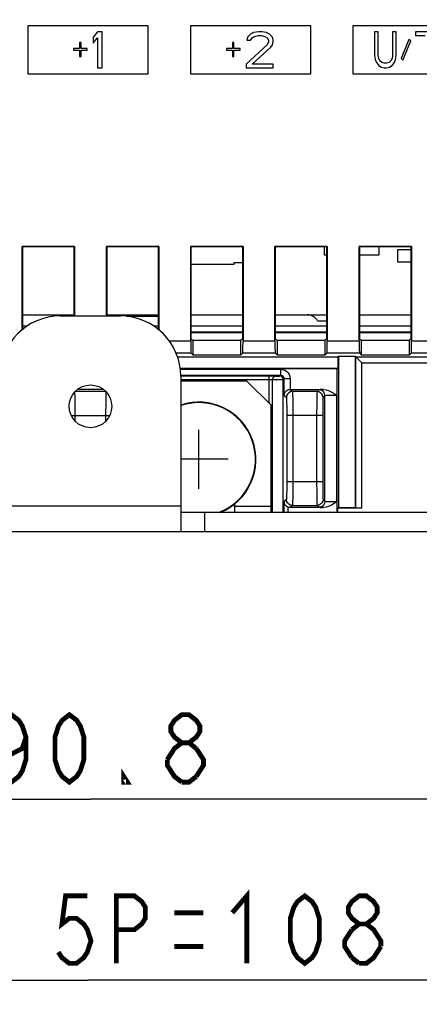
# Model space of a CAD drawing. Extents: x 28 to 410, y 34 to 287.
# Tile 24 of 33: x 270 to 287, y 112 to 153. Entities that reach past the tile are written whole.
import ezdxf

# ---------------------------------------------------------------- set-up
doc = ezdxf.new("R2010")
doc.units = 0
doc.header["$LTSCALE"] = 23.1
doc.layers.get('0').update_dxf_attribs({"linetype": 'CONTINUOUS'})
doc.layers.add('ALL_CURVE', color=7, linetype='CONTINUOUS')
doc.layers.add('ALL_DIM', color=7, linetype='CONTINUOUS')
doc.dimstyles.get("Standard").update_dxf_attribs({"dimtxt": 2.5, "dimasz": 2.5, "dimexe": 1.25, "dimexo": 0.625, "dimtad": 1, "dimcen": 2.5, "dimazin": 3, "dimtfac": 1, "dimtmove": 0, "dimatfit": 3})

# ---------------------------------------------------------------- blocks, each defined once
blk = doc.blocks.new('_OPEN')
at = {"color": 0, "linetype": 'BYBLOCK'}
for p, q in [((0, 0), (-1, 0.25)), ((-1, -0.25), (0, 0)), ((-1, 0), (0, 0))]:
    blk.add_line(p, q, dxfattribs=at)
blk = doc.blocks.new('*D17')
at = {"layer": 'ALL_DIM', "color": 2, "linetype": 'CONTINUOUS'}
for p, q in [((250.696, 140.003), (250.696, 119.352)), ((296.096, 140.003), (296.096, 119.352)), ((250.696, 120.352), (273.396, 120.352)), ((296.096, 120.352), (273.396, 120.352))]:
    blk.add_line(p, q, dxfattribs=at)
at = {"layer": 'ALL_DIM', "color": 2, "linetype": 'CONTINUOUS', "xscale": 2, "yscale": 2, "zscale": 2, "rotation": 180}
blk.add_blockref('_OPEN', (250.696, 120.352), dxfattribs=at)
at = {"layer": 'ALL_DIM', "color": 2, "linetype": 'CONTINUOUS', "xscale": 2, "yscale": 2, "zscale": 2}
blk.add_blockref('_OPEN', (296.096, 120.352), dxfattribs=at)
blk = doc.blocks.new('*D22')
at = {"layer": 'ALL_DIM', "color": 2, "linetype": 'CONTINUOUS'}
for p, q in [((246.296, 159.153), (246.296, 111.83)), ((300.296, 159.153), (300.296, 111.83)), ((246.296, 112.83), (273.296, 112.83)), ((300.296, 112.83), (273.296, 112.83))]:
    blk.add_line(p, q, dxfattribs=at)
at = {"layer": 'ALL_DIM', "color": 2, "linetype": 'CONTINUOUS', "xscale": 2, "yscale": 2, "zscale": 2, "rotation": 180}
blk.add_blockref('_OPEN', (246.296, 112.83), dxfattribs=at)
at = {"layer": 'ALL_DIM', "color": 2, "linetype": 'CONTINUOUS', "xscale": 2, "yscale": 2, "zscale": 2}
blk.add_blockref('_OPEN', (300.296, 112.83), dxfattribs=at)
blk = doc.blocks.new('*D40')
at = {"layer": 'ALL_DIM', "color": 2, "linetype": 'CONTINUOUS'}
for p, q in [((242.896, 135.453), (242.896, 215.91)), ((294.381, 164.931), (294.381, 215.91)), ((242.896, 214.91), (268.638, 214.91)), ((294.381, 214.91), (268.638, 214.91))]:
    blk.add_line(p, q, dxfattribs=at)
at = {"layer": 'ALL_DIM', "color": 2, "linetype": 'CONTINUOUS', "xscale": 2, "yscale": 2, "zscale": 2, "rotation": 180}
blk.add_blockref('_OPEN', (242.896, 214.91), dxfattribs=at)
at = {"layer": 'ALL_DIM', "color": 2, "linetype": 'CONTINUOUS', "xscale": 2, "yscale": 2, "zscale": 2}
blk.add_blockref('_OPEN', (294.381, 214.91), dxfattribs=at)
blk = doc.blocks.new('*D41')
at = {"layer": 'ALL_DIM', "color": 2, "linetype": 'CONTINUOUS'}
for p, q in [((242.896, 135.453), (242.896, 221.778)), ((293.111, 215.954), (293.111, 221.778)), ((242.896, 220.778), (268.003, 220.778)), ((293.111, 220.778), (268.003, 220.778)), ((293.111, 170.011), (293.111, 213.83))]:
    blk.add_line(p, q, dxfattribs=at)
at = {"layer": 'ALL_DIM', "color": 2, "linetype": 'CONTINUOUS', "xscale": 2, "yscale": 2, "zscale": 2, "rotation": 180}
blk.add_blockref('_OPEN', (242.896, 220.778), dxfattribs=at)
at = {"layer": 'ALL_DIM', "color": 2, "linetype": 'CONTINUOUS', "xscale": 2, "yscale": 2, "zscale": 2}
blk.add_blockref('_OPEN', (293.111, 220.778), dxfattribs=at)

msp = doc.modelspace()

# ---------------------------------------------------------------- linework, layer by layer
at = {"color": 7, "linetype": 'CONTINUOUS'}
for p, q in [((270.796, 152.453), (270.796, 150.453)), ((275.796, 152.453), (270.796, 152.453)), ((273.696, 152.203), (273.508, 151.979)), ((273.883, 152.203), (273.696, 152.203)), ((273.883, 150.703), (273.883, 152.203)), ((275.796, 150.453), (275.796, 152.453)), ((277.546, 152.453), (277.546, 150.453)), ((282.546, 152.453), (277.546, 152.453)), ((280.046, 152.107), (279.921, 151.979)), ((280.171, 152.171), (280.046, 152.107)), ((280.39, 152.203), (280.171, 152.171)), ((280.515, 152.203), (280.39, 152.203)), ((280.702, 152.171), (280.515, 152.203)), ((280.827, 152.107), (280.702, 152.171)), ((280.952, 151.979), (280.827, 152.107)), ((282.546, 150.453), (282.546, 152.453)), ((289.296, 152.453), (284.296, 152.453)), ((284.296, 152.453), (284.296, 150.453)), ((285.346, 152.203), (285.196, 152.203)), ((285.196, 152.203), (285.196, 151.213)), ((285.346, 151.213), (285.346, 152.203)), ((286.096, 152.203), (285.946, 152.203)), ((285.946, 152.203), (285.946, 151.213)), ((286.096, 151.213), (286.096, 152.203)), ((287.846, 152.203), (286.896, 152.203)), ((286.896, 152.203), (286.896, 152.043)), ((272.946, 151.756), (272.946, 151.5)), ((273.008, 151.756), (272.946, 151.756)), ((273.008, 151.5), (273.008, 151.756)), ((273.508, 151.979), (273.508, 151.724)), ((273.508, 151.724), (273.696, 151.947)), ((273.696, 151.947), (273.696, 150.703)), ((279.358, 151.756), (279.296, 151.756)), ((279.296, 151.756), (279.296, 151.5)), ((279.358, 151.5), (279.358, 151.756)), ((280.733, 151.66), (279.858, 150.862)), ((279.921, 151.979), (279.89, 151.851)), ((279.89, 151.851), (280.046, 151.851)), ((280.046, 151.851), (280.108, 151.947)), ((280.108, 151.947), (280.202, 152.011)), ((280.202, 152.011), (280.358, 152.043)), ((280.358, 152.043), (280.483, 152.043)), ((280.483, 152.043), (280.64, 152.011)), ((280.64, 152.011), (280.733, 151.947)), ((280.733, 151.947), (280.796, 151.851)), ((280.796, 151.788), (280.733, 151.66)), ((280.796, 151.851), (280.796, 151.788)), ((280.89, 151.564), (280.952, 151.66)), ((280.983, 151.851), (280.952, 151.979)), ((280.952, 151.66), (280.983, 151.788)), ((280.983, 151.788), (280.983, 151.851)), ((286.621, 151.883), (286.296, 151.085)), ((286.371, 151.022), (286.696, 151.82)), ((286.696, 151.82), (286.621, 151.883)), ((286.896, 152.043), (287.296, 152.043)), ((272.696, 151.5), (272.696, 151.437)), ((272.946, 151.5), (272.696, 151.5)), ((272.696, 151.437), (272.946, 151.437)), ((272.946, 151.437), (272.946, 151.181)), ((273.258, 151.5), (273.008, 151.5)), ((273.008, 151.181), (273.008, 151.437)), ((273.008, 151.437), (273.258, 151.437)), ((273.258, 151.437), (273.258, 151.5)), ((279.296, 151.5), (279.046, 151.5)), ((279.046, 151.5), (279.046, 151.437)), ((279.046, 151.437), (279.296, 151.437)), ((279.296, 151.437), (279.296, 151.181)), ((279.608, 151.5), (279.358, 151.5)), ((279.358, 151.437), (279.608, 151.437)), ((279.358, 151.181), (279.358, 151.437)), ((279.608, 151.437), (279.608, 151.5)), ((280.108, 150.862), (280.89, 151.564)), ((272.946, 151.181), (273.008, 151.181)), ((279.296, 151.181), (279.358, 151.181)), ((279.858, 150.862), (279.858, 150.703)), ((280.983, 150.862), (280.108, 150.862)), ((280.983, 150.703), (280.983, 150.862)), ((285.196, 151.213), (285.221, 151.054)), ((285.221, 151.054), (285.271, 150.926)), ((285.271, 150.926), (285.371, 150.798)), ((285.371, 151.085), (285.346, 151.213)), ((285.421, 150.99), (285.371, 151.085)), ((285.496, 150.926), (285.421, 150.99)), ((285.596, 150.894), (285.496, 150.926)), ((285.696, 150.894), (285.596, 150.894)), ((285.796, 150.926), (285.696, 150.894)), ((285.871, 150.99), (285.796, 150.926)), ((285.921, 151.085), (285.871, 150.99)), ((285.946, 151.213), (285.921, 151.085)), ((285.921, 150.798), (286.021, 150.926)), ((286.021, 150.926), (286.071, 151.054)), ((286.071, 151.054), (286.096, 151.213)), ((286.296, 151.085), (286.371, 151.022)), ((270.796, 150.453), (275.796, 150.453)), ((273.696, 150.703), (273.883, 150.703)), ((277.546, 150.453), (282.546, 150.453)), ((279.858, 150.703), (280.983, 150.703)), ((284.296, 150.453), (289.296, 150.453)), ((285.371, 150.798), (285.471, 150.734)), ((285.471, 150.734), (285.596, 150.703)), ((285.596, 150.703), (285.696, 150.703)), ((285.696, 150.703), (285.821, 150.734)), ((285.821, 150.734), (285.921, 150.798)), ((270.559, 139.818), (270.559, 143.29)), ((272.733, 143.29), (270.559, 143.29)), ((270.559, 143.29), (270.572, 143.277)), ((270.572, 143.277), (270.572, 139.829)), ((272.72, 143.277), (270.572, 143.277)), ((272.733, 143.29), (272.72, 143.277)), ((272.72, 140.403), (272.72, 143.277)), ((272.733, 143.29), (272.733, 140.403)), ((276.233, 143.29), (274.059, 143.29)), ((274.059, 143.29), (274.072, 143.277)), ((274.059, 140.403), (274.059, 143.29)), ((276.22, 143.277), (274.072, 143.277)), ((274.072, 143.277), (274.072, 140.403)), ((276.233, 143.29), (276.22, 143.277)), ((276.22, 139.829), (276.22, 143.277)), ((276.233, 143.29), (276.233, 139.818)), ((279.733, 143.29), (277.559, 143.29)), ((277.559, 143.29), (277.572, 143.277)), ((277.559, 139.368), (277.559, 143.29)), ((279.72, 143.277), (277.572, 143.277)), ((277.572, 143.277), (277.572, 139.453)), ((279.733, 143.29), (279.72, 143.277)), ((279.72, 139.453), (279.72, 143.277)), ((279.733, 143.29), (279.733, 139.368)), ((283.233, 143.29), (281.059, 143.29)), ((281.059, 143.29), (281.072, 143.277)), ((281.059, 139.368), (281.059, 143.29)), ((283.22, 143.277), (281.072, 143.277)), ((281.072, 143.277), (281.072, 139.453)), ((283.103, 143.277), (283.103, 142.945)), ((283.233, 143.29), (283.22, 143.277)), ((283.22, 139.453), (283.22, 143.277)), ((283.233, 143.29), (283.233, 139.368)), ((286.733, 143.29), (284.559, 143.29)), ((284.559, 143.29), (284.572, 143.277)), ((284.559, 139.368), (284.559, 143.29)), ((286.72, 143.277), (284.572, 143.277)), ((284.572, 143.277), (284.572, 139.453)), ((285.389, 142.945), (285.389, 143.277)), ((286.72, 143.153), (286.146, 143.153)), ((286.146, 143.153), (286.146, 142.653)), ((286.733, 143.29), (286.72, 143.277)), ((286.72, 139.453), (286.72, 143.277)), ((286.733, 143.29), (286.733, 139.368)), ((283.103, 142.945), (283.22, 142.945)), ((284.572, 142.945), (285.389, 142.945)), ((286.146, 142.653), (286.72, 142.653)), ((277.572, 142.553), (279.371, 142.553)), ((279.371, 142.628), (279.72, 142.628)), ((279.371, 142.553), (279.371, 142.628)), ((270.572, 140.453), (272.72, 140.453)), ((274.072, 140.453), (276.22, 140.453)), ((274.896, 140.394), (274.896, 140.453)), ((274.896, 140.394), (276.22, 140.394)), ((277.572, 140.453), (279.72, 140.453)), ((281.072, 140.453), (283.22, 140.453)), ((282.829, 140.203), (283.22, 140.203)), ((284.572, 140.453), (286.72, 140.453)), ((270.754, 139.979), (270.572, 139.979)), ((276.22, 139.979), (276.038, 139.979)), ((279.72, 139.979), (277.572, 139.979)), ((283.22, 139.979), (281.072, 139.979)), ((286.72, 139.979), (284.572, 139.979)), ((279.72, 139.729), (277.572, 139.729)), ((279.72, 139.707), (277.572, 139.707)), ((277.572, 139.453), (277.646, 139.401)), ((277.646, 139.401), (279.646, 139.401)), ((277.646, 139.401), (277.646, 138.79)), ((279.72, 139.453), (279.646, 139.401)), ((279.646, 138.79), (279.646, 139.401)), ((283.22, 139.729), (281.072, 139.729)), ((283.22, 139.707), (281.072, 139.707)), ((281.072, 139.453), (281.146, 139.401)), ((281.146, 139.401), (283.146, 139.401)), ((281.146, 139.401), (281.146, 138.79)), ((283.22, 139.453), (283.146, 139.401)), ((283.146, 138.79), (283.146, 139.401)), ((286.72, 139.729), (284.572, 139.729)), ((286.72, 139.707), (284.572, 139.707)), ((284.572, 139.453), (284.646, 139.401)), ((284.646, 139.401), (286.646, 139.401)), ((284.646, 139.401), (284.646, 138.79)), ((286.72, 139.453), (286.646, 139.401)), ((286.646, 138.79), (286.646, 139.401)), ((276.661, 139.368), (277.559, 139.368)), ((279.733, 139.368), (281.059, 139.368)), ((283.233, 139.368), (284.559, 139.368)), ((286.733, 139.368), (288.059, 139.368)), ((276.951, 138.868), (277.567, 138.868)), ((277.003, 138.703), (283.668, 138.703)), ((277.567, 138.868), (277.646, 138.79)), ((277.646, 138.79), (279.646, 138.79)), ((279.725, 138.868), (279.646, 138.79)), ((279.725, 138.868), (281.067, 138.868)), ((281.067, 138.868), (281.146, 138.79)), ((281.146, 138.79), (283.146, 138.79)), ((283.225, 138.868), (283.146, 138.79)), ((283.225, 138.868), (284.567, 138.868)), ((283.668, 138.703), (283.694, 138.729)), ((283.668, 138.703), (283.668, 138.224)), ((283.694, 138.729), (284.396, 138.729)), ((283.694, 138.729), (283.694, 132.453)), ((284.396, 138.729), (284.668, 138.457)), ((284.396, 138.729), (284.396, 132.453)), ((284.418, 138.707), (289.383, 138.707)), ((284.418, 132.431), (284.418, 138.707)), ((284.567, 138.868), (284.646, 138.79)), ((284.646, 138.79), (286.646, 138.79)), ((286.725, 138.868), (286.646, 138.79)), ((286.725, 138.868), (288.067, 138.868)), ((283.668, 138.224), (277.114, 138.224)), ((283.646, 138.203), (277.116, 138.203)), ((277.117, 138.196), (281.29, 138.196)), ((281.29, 138.196), (281.29, 137.946)), ((283.668, 138.224), (283.646, 138.203)), ((283.646, 132.953), (283.646, 138.203)), ((284.668, 138.457), (289.387, 138.457)), ((284.668, 132.426), (284.668, 138.457)), ((277.146, 137.946), (281.29, 137.946)), ((277.146, 137.917), (280.819, 137.917)), ((277.146, 137.767), (280.819, 137.767)), ((280.819, 136.78), (280.819, 137.917)), ((280.96, 132.253), (280.96, 137.762)), ((281.256, 137.913), (281.29, 137.946)), ((281.406, 137.763), (281.44, 137.796)), ((281.406, 132.253), (281.406, 137.763)), ((281.69, 137.796), (281.44, 137.796)), ((281.44, 137.109), (281.44, 137.796)), ((281.69, 137.796), (281.69, 137.352)), ((273.927, 137.353), (272.865, 137.353)), ((279.896, 137.703), (277.146, 137.703)), ((280.896, 136.703), (279.896, 137.703)), ((281.69, 137.352), (281.696, 137.353)), ((281.696, 137.353), (283.08, 137.353)), ((281.696, 137.353), (281.782, 137.267)), ((282.883, 137.34), (282.81, 137.267)), ((274.032, 137.267), (272.76, 137.267)), ((281.44, 137.109), (281.532, 137.017)), ((282.81, 137.267), (281.782, 137.267)), ((283.133, 137.09), (283.06, 137.017)), ((283.133, 132.715), (283.133, 137.09)), ((283.633, 132.696), (283.633, 137.109)), ((280.896, 132.253), (280.896, 136.703)), ((272.605, 136.267), (274.187, 136.267)), ((272.751, 136.267), (272.751, 136.05)), ((274.041, 136.05), (274.041, 136.267)), ((283.041, 136.267), (281.551, 136.267)), ((281.551, 136.267), (281.551, 133.538)), ((281.801, 136.267), (281.801, 133.538)), ((282.791, 136.267), (282.791, 133.538)), ((283.041, 136.267), (283.041, 133.538)), ((281.551, 133.538), (283.041, 133.538)), ((283.646, 132.253), (283.646, 132.952)), ((279.396, 132.253), (279.396, 132.62)), ((279.396, 132.503), (280.896, 132.503)), ((281.532, 132.788), (281.442, 132.699)), ((281.442, 132.253), (281.442, 132.699)), ((281.592, 132.475), (281.592, 132.253)), ((281.782, 132.538), (281.696, 132.453)), ((283.08, 132.453), (281.696, 132.453)), ((281.782, 132.538), (282.81, 132.538)), ((282.81, 132.538), (282.883, 132.465)), ((283.06, 132.788), (283.133, 132.715)), ((283.668, 132.426), (283.694, 132.453)), ((284.668, 132.426), (283.668, 132.426)), ((283.668, 132.253), (283.668, 132.426)), ((283.694, 132.453), (284.396, 132.453)), ((284.418, 132.431), (284.396, 132.453)), ((277.146, 132.253), (298.896, 132.253)), ((278.146, 131.453), (278.146, 132.253))]:
    msp.add_line(p, q, dxfattribs=at)
at = {"color": 3, "linetype": 'CONTINUOUS'}
for p, q in [((272.146, 140.403), (274.646, 140.403)), ((277.146, 137.903), (277.146, 131.453)), ((277.146, 132.503), (269.646, 132.503)), ((247.896, 131.453), (298.896, 131.453))]:
    msp.add_line(p, q, dxfattribs=at)
at = {"color": 7, "linetype": 'CONTINUOUS'}
for points in [[(277.559, 139.368), (277.559, 139.258), (277.56, 139.154), (277.561, 139.06), (277.562, 138.981), (277.564, 138.921), (277.565, 138.883), (277.567, 138.868)], [(279.725, 138.868), (279.727, 138.883), (279.728, 138.921), (279.73, 138.981), (279.731, 139.06), (279.732, 139.154), (279.733, 139.258), (279.733, 139.368)], [(281.059, 139.368), (281.059, 139.258), (281.06, 139.154), (281.061, 139.06), (281.062, 138.981), (281.064, 138.921), (281.065, 138.883), (281.067, 138.868)], [(283.225, 138.868), (283.227, 138.883), (283.228, 138.921), (283.23, 138.981), (283.231, 139.06), (283.232, 139.154), (283.233, 139.258), (283.233, 139.368)], [(284.559, 139.368), (284.559, 139.258), (284.56, 139.154), (284.561, 139.06), (284.562, 138.981), (284.564, 138.921), (284.565, 138.883), (284.567, 138.868)], [(286.725, 138.868), (286.727, 138.883), (286.728, 138.921), (286.73, 138.981), (286.731, 139.06), (286.732, 139.154), (286.733, 139.258), (286.733, 139.368)], [(281.29, 138.196), (281.379, 138.186), (281.463, 138.156), (281.539, 138.109), (281.602, 138.046), (281.65, 137.97), (281.679, 137.885), (281.69, 137.796)], [(280.819, 137.917), (280.892, 137.917), (280.96, 137.916), (281.02, 137.915), (281.068, 137.914), (281.111, 137.911)], [(280.819, 137.767), (280.855, 137.767), (280.889, 137.766), (280.919, 137.765), (280.943, 137.764), (280.96, 137.762)], [(280.96, 137.762), (280.967, 137.808), (280.987, 137.85), (281.018, 137.883), (281.058, 137.904), (281.101, 137.912)], [(280.96, 137.762), (280.99, 137.761), (281.033, 137.761), (281.088, 137.761), (281.15, 137.761), (281.213, 137.761), (281.274, 137.761), (281.327, 137.761), (281.369, 137.762), (281.396, 137.762), (281.406, 137.763)], [(281.111, 137.911), (281.126, 137.911), (281.145, 137.911), (281.167, 137.911), (281.189, 137.911), (281.21, 137.911), (281.229, 137.911), (281.243, 137.911), (281.252, 137.912), (281.256, 137.913)], [(281.406, 137.763), (281.399, 137.809), (281.377, 137.851), (281.344, 137.884), (281.302, 137.905), (281.256, 137.913)], [(281.29, 137.946), (281.323, 137.942), (281.355, 137.931), (281.383, 137.913), (281.407, 137.89), (281.425, 137.861), (281.436, 137.83), (281.44, 137.796)], [(281.44, 137.109), (281.449, 137.17), (281.472, 137.224), (281.505, 137.269), (281.546, 137.304), (281.592, 137.331), (281.641, 137.347), (281.69, 137.352)], [(283.08, 137.353), (282.999, 137.35), (282.938, 137.347), (282.899, 137.343), (282.883, 137.34)], [(283.133, 137.09), (283.121, 137.167), (283.085, 137.237), (283.03, 137.292), (282.961, 137.327), (282.883, 137.34)], [(283.08, 137.353), (283.18, 137.342), (283.288, 137.311), (283.399, 137.26), (283.514, 137.191), (283.633, 137.109)], [(272.736, 137.236), (272.739, 137.183), (272.742, 137.089), (272.745, 136.965), (272.748, 136.814), (272.749, 136.644), (272.75, 136.459), (272.751, 136.267)], [(274.041, 136.267), (274.042, 136.459), (274.043, 136.644), (274.044, 136.814), (274.047, 136.965), (274.05, 137.089), (274.053, 137.183), (274.056, 137.236)], [(281.782, 137.267), (281.705, 137.254), (281.635, 137.219), (281.58, 137.164), (281.544, 137.094), (281.532, 137.017)], [(281.532, 137.017), (281.536, 136.999), (281.539, 136.954), (281.542, 136.884), (281.545, 136.79), (281.548, 136.677), (281.549, 136.549), (281.551, 136.411), (281.551, 136.267)], [(281.782, 137.267), (281.785, 137.243), (281.789, 137.183), (281.792, 137.089), (281.795, 136.965), (281.798, 136.814), (281.799, 136.644), (281.8, 136.459), (281.801, 136.267)], [(282.81, 137.267), (282.807, 137.248), (282.804, 137.2), (282.801, 137.124), (282.798, 137.024), (282.796, 136.901), (282.794, 136.759), (282.792, 136.604), (282.791, 136.438), (282.791, 136.267)], [(283.06, 137.017), (283.048, 137.094), (283.012, 137.164), (282.957, 137.219), (282.887, 137.254), (282.81, 137.267)], [(283.06, 137.017), (283.057, 137.002), (283.054, 136.966), (283.051, 136.91), (283.048, 136.835), (283.046, 136.742), (283.044, 136.636), (283.042, 136.519), (283.041, 136.395), (283.041, 136.267)], [(283.633, 137.109), (283.537, 137.109), (283.445, 137.108), (283.359, 137.106), (283.284, 137.103), (283.222, 137.101), (283.175, 137.097), (283.145, 137.094), (283.133, 137.09)], [(281.551, 133.538), (281.551, 133.394), (281.549, 133.256), (281.548, 133.128), (281.545, 133.015), (281.542, 132.921), (281.539, 132.851), (281.536, 132.806), (281.532, 132.788)], [(281.801, 133.538), (281.8, 133.346), (281.799, 133.161), (281.798, 132.991), (281.795, 132.84), (281.792, 132.716), (281.789, 132.622), (281.785, 132.562), (281.782, 132.538)], [(282.791, 133.538), (282.791, 133.367), (282.792, 133.202), (282.794, 133.046), (282.796, 132.904), (282.798, 132.781), (282.801, 132.681), (282.804, 132.605), (282.807, 132.557), (282.81, 132.538)], [(283.041, 133.538), (283.041, 133.41), (283.042, 133.286), (283.044, 133.169), (283.046, 133.063), (283.048, 132.97), (283.051, 132.895), (283.054, 132.839), (283.057, 132.803), (283.06, 132.788)], [(281.592, 132.475), (281.549, 132.5), (281.508, 132.536), (281.475, 132.581), (281.452, 132.636), (281.442, 132.699)], [(281.782, 132.538), (281.705, 132.551), (281.635, 132.586), (281.58, 132.641), (281.544, 132.711), (281.532, 132.788)], [(281.696, 132.453), (281.643, 132.458), (281.592, 132.475)], [(283.06, 132.788), (283.048, 132.711), (283.012, 132.641), (282.957, 132.586), (282.887, 132.551), (282.81, 132.538)], [(283.133, 132.715), (283.121, 132.638), (283.085, 132.568), (283.03, 132.513), (282.961, 132.478), (282.883, 132.465)], [(282.883, 132.465), (282.899, 132.462), (282.938, 132.458), (282.999, 132.455), (283.08, 132.453)], [(283.633, 132.696), (283.515, 132.615), (283.401, 132.546), (283.289, 132.495), (283.183, 132.463), (283.08, 132.453)], [(283.133, 132.715), (283.143, 132.712), (283.167, 132.709), (283.205, 132.706), (283.255, 132.703), (283.316, 132.7), (283.387, 132.699), (283.465, 132.697), (283.548, 132.696), (283.633, 132.696)], [(284.668, 132.426), (284.604, 132.426), (284.544, 132.427), (284.493, 132.428), (284.453, 132.428), (284.427, 132.429), (284.418, 132.431)]]:
    msp.add_lwpolyline(points, dxfattribs=at)
at = {"color": 3, "linetype": 'CONTINUOUS'}
msp.add_circle((273.396, 136.653), 0.886, dxfattribs=at)
for centre, start, end in [((272.146, 137.903), 90, 180), ((274.646, 137.903), 0, 90)]:
    msp.add_arc(centre, 2.5, start, end, dxfattribs=at)
at = {"color": 7, "linetype": 'CONTINUOUS'}
for centre, radius, start, end in [((282.396, 139.953), 0.5, 30, 90), ((277.896, 134.453), 2.375, 291.7049, 108.425), ((277.896, 134.453), 2.354, 290.4786, 108.5957)]:
    msp.add_arc(centre, radius, start, end, dxfattribs=at)
at = {"layer": 'ALL_CURVE', "color": 40, "linetype": 'CONTINUOUS'}
for p, q in [((277.896, 133.228), (277.896, 135.678)), ((279.121, 134.453), (277.146, 134.453))]:
    msp.add_line(p, q, dxfattribs=at)
at = {"layer": 'ALL_DIM', "color": 2, "linetype": 'CONTINUOUS', "const_width": 0.2}
for points in [[(270.717, 122.919), (270.566, 122.452), (270.115, 122.219), (269.663, 122.452), (269.513, 122.919), (269.663, 123.386), (269.814, 123.619), (270.115, 123.852), (270.416, 123.619), (270.566, 123.386), (270.717, 122.919), (270.717, 121.986), (270.566, 121.519), (270.416, 121.286), (270.115, 121.052), (269.814, 121.286), (269.663, 121.519)], [(272.523, 121.052), (272.222, 121.286), (272.071, 121.519), (271.921, 121.986), (271.921, 122.919), (272.071, 123.386), (272.222, 123.619), (272.523, 123.852), (272.824, 123.619), (272.974, 123.386), (273.125, 122.919), (273.125, 121.986), (272.974, 121.519), (272.824, 121.286), (272.523, 121.052)], [(277.188, 122.686), (276.887, 122.919), (276.737, 123.152), (276.737, 123.386), (276.887, 123.619), (277.188, 123.852), (277.489, 123.852), (277.79, 123.619), (277.941, 123.386), (277.941, 123.152), (277.79, 122.919), (277.489, 122.686)], [(276.586, 121.986), (276.887, 122.452), (277.188, 122.686), (277.489, 122.686), (277.79, 122.452)], [(277.79, 122.452), (278.091, 121.986), (278.091, 121.752), (277.79, 121.286)], [(277.188, 121.052), (276.887, 121.286), (276.737, 121.519), (276.586, 121.752), (276.586, 121.986)], [(274.931, 121.052), (274.78, 121.052), (274.78, 121.286), (274.931, 121.052)], [(277.79, 121.286), (277.489, 121.052), (277.188, 121.052)], [(279.287, 115.63), (279.889, 116.33), (279.889, 113.53)], [(273.267, 116.33), (272.364, 116.33), (272.214, 115.164), (272.515, 115.397), (272.816, 115.397), (273.117, 115.164), (273.267, 114.93), (273.418, 114.464), (273.267, 113.997), (273.117, 113.764), (272.816, 113.53), (272.515, 113.53), (272.214, 113.764), (272.063, 113.997)], [(274.471, 113.53), (274.471, 116.33), (275.224, 116.33), (275.525, 116.097), (275.675, 115.864), (275.675, 115.397), (275.525, 115.164), (275.224, 114.93), (274.471, 114.93)], [(282.297, 113.53), (281.996, 113.764), (281.846, 113.997), (281.695, 114.464), (281.695, 115.397), (281.846, 115.864), (281.996, 116.097), (282.297, 116.33), (282.598, 116.097), (282.749, 115.864), (282.899, 115.397), (282.899, 114.464), (282.749, 113.997), (282.598, 113.764), (282.297, 113.53)], [(284.555, 115.164), (284.254, 115.397), (284.103, 115.63), (284.103, 115.864), (284.254, 116.097), (284.555, 116.33), (284.856, 116.33), (285.157, 116.097), (285.307, 115.864), (285.307, 115.63), (285.157, 115.397), (284.856, 115.164)], [(276.879, 115.63), (278.083, 115.63)], [(284.254, 114.93), (284.555, 115.164), (284.856, 115.164), (285.157, 114.93), (285.307, 114.697), (285.458, 114.464), (285.458, 114.23)], [(284.254, 113.764), (283.953, 114.23), (283.953, 114.464), (284.254, 114.93)], [(276.879, 114.23), (278.083, 114.23)], [(285.458, 114.23), (285.157, 113.764), (284.856, 113.53), (284.555, 113.53)], [(284.555, 113.53), (284.254, 113.764)]]:
    msp.add_lwpolyline(points, dxfattribs=at)

# ---------------------------------------------------------------- dimensions: what is measured, and where the dimension line sits
at = {"layer": 'ALL_DIM', "color": 2, "linetype": 'CONTINUOUS'}
for base, p1, picture, middle in [((242.895993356, 220.777898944), (293.110993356, 170.010645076), '*D41', (262.213963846, 221.477898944)), ((242.895993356, 214.910463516), (294.380993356, 164.930645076), '*D40', (265.9505014, 215.610463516))]:
    dim = msp.add_linear_dim(base=base, p1=p1, p2=(242.895993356, 135.452505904), angle=180, dimstyle='Standard', dxfattribs=at)
    dim.commit()
    dim.dimension.update_dxf_attribs({"geometry": picture, "text_midpoint": middle, "dimtype": 128})
for base, p1, p2, picture, middle in [((300.296, 112.83), (246.296, 159.153), (300.296, 159.153), '*D22', (259.421, 113.53)), ((296.096, 120.352), (250.696, 140.003), (296.096, 140.003), '*D17', (268.911, 121.052))]:
    dim = msp.add_linear_dim(base=base, p1=p1, p2=p2, dimstyle='Standard', dxfattribs=at)
    dim.commit()
    dim.dimension.update_dxf_attribs({"geometry": picture, "text_midpoint": middle, "dimtype": 128})

doc.saveas('drawing.dxf')
